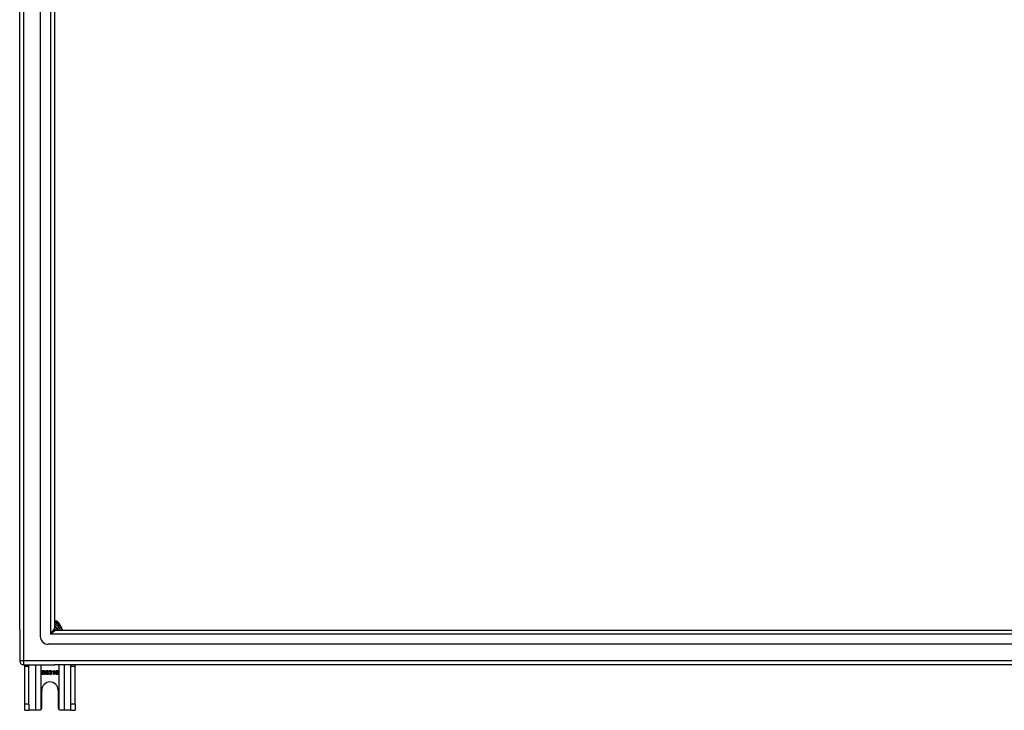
# Model space of a CAD drawing. Header units: inches. Extents: x 80 to 200, y 56 to 90.
# Tile 1 of 27: x 80 to 104, y 56 to 73. Entities that reach past the tile are written whole.
import ezdxf

# ---------------------------------------------------------------- set-up
doc = ezdxf.new("R2010")
doc.units = ezdxf.units.IN
doc.header["$MEASUREMENT"] = 0
doc.layers.add('Visible Edges(ANSI)', color=7, linetype='Continuous', lineweight=25)
doc.layers.add('Visible Tangent Edges(ANSI)', color=7, linetype='Continuous', lineweight=25)

msp = doc.modelspace()

# ---------------------------------------------------------------- linework, layer by layer
at = {"layer": 'Visible Edges(ANSI)'}
for p, q in [((80.602, 57.377), (80.602, 87.96)), ((80.09, 57.542), (80.09, 87.794)), ((80.956, 87.771), (80.956, 57.565)), ((80.984, 57.751), (80.956, 57.751)), ((81.02, 57.751), (80.984, 57.751)), ((81.056, 57.709), (81.037, 57.741)), ((81.157, 57.534), (81.056, 57.709)), ((80.09, 57.542), (80.09, 56.767)), ((80.987, 57.534), (139.193, 57.534)), ((139.381, 57.18), (80.798, 57.18)), ((80.189, 56.668), (80.956, 56.668)), ((80.215, 56.637), (80.215, 56.668)), ((80.215, 55.699), (80.215, 56.637)), ((80.32, 56.668), (80.32, 56.637)), ((80.32, 55.699), (80.32, 56.637)), ((139.991, 56.668), (80.956, 56.668)), ((81.36, 56.637), (81.36, 56.668)), ((81.36, 55.699), (81.36, 56.637)), ((81.465, 56.668), (81.465, 56.637)), ((81.465, 55.699), (81.465, 56.637)), ((80.636, 56.463), (80.649, 56.464)), ((80.713, 56.503), (80.7, 56.502)), ((80.729, 56.463), (80.742, 56.464)), ((80.806, 56.503), (80.793, 56.502)), ((80.822, 56.457), (80.835, 56.459)), ((80.836, 56.503), (80.824, 56.505)), ((80.847, 56.478), (80.848, 56.489)), ((80.909, 56.494), (80.909, 56.506)), ((80.934, 56.431), (80.934, 56.509)), ((80.946, 56.431), (80.934, 56.431)), ((80.938, 56.531), (80.946, 56.531)), ((80.946, 56.531), (80.946, 56.431)), ((81.041, 56.506), (81.029, 56.505)), ((80.637, 55.605), (80.637, 56.043)), ((81.043, 56.043), (81.043, 55.605)), ((80.215, 55.543), (80.215, 55.699)), ((80.32, 55.699), (80.32, 55.543)), ((81.36, 55.543), (81.36, 55.699)), ((81.465, 55.699), (81.465, 55.543)), ((80.215, 55.543), (80.32, 55.543)), ((80.484, 55.543), (80.32, 55.543)), ((80.575, 55.543), (80.484, 55.543)), ((81.196, 55.543), (81.105, 55.543)), ((81.36, 55.543), (81.196, 55.543)), ((81.36, 55.543), (81.465, 55.543))]:
    msp.add_line(p, q, dxfattribs=at)
at = {"layer": 'Visible Edges(ANSI)', "flags": 128}
for points in [[(80.679, 56.429), (80.676, 56.429), (80.672, 56.429), (80.669, 56.43), (80.666, 56.43), (80.664, 56.431), (80.661, 56.431), (80.658, 56.432), (80.656, 56.433), (80.654, 56.434), (80.652, 56.435), (80.65, 56.437), (80.648, 56.438), (80.646, 56.44), (80.645, 56.441), (80.643, 56.443), (80.642, 56.445), (80.641, 56.447), (80.639, 56.449), (80.639, 56.451), (80.638, 56.453), (80.637, 56.456), (80.637, 56.458), (80.636, 56.46), (80.636, 56.463)], [(80.64, 56.505), (80.64, 56.507), (80.64, 56.509), (80.641, 56.511), (80.641, 56.512), (80.642, 56.514), (80.642, 56.516), (80.643, 56.517), (80.644, 56.519), (80.645, 56.521), (80.647, 56.522), (80.648, 56.524), (80.65, 56.525), (80.651, 56.526), (80.653, 56.527), (80.655, 56.528), (80.657, 56.529), (80.659, 56.53), (80.661, 56.531), (80.663, 56.531), (80.666, 56.532), (80.668, 56.532), (80.67, 56.532), (80.673, 56.532), (80.675, 56.533)], [(80.654, 56.483), (80.653, 56.484), (80.652, 56.485), (80.651, 56.485), (80.65, 56.486), (80.649, 56.487), (80.648, 56.487), (80.647, 56.488), (80.646, 56.489), (80.645, 56.49), (80.645, 56.491), (80.644, 56.492), (80.643, 56.493), (80.643, 56.493), (80.642, 56.494), (80.642, 56.495), (80.642, 56.496), (80.641, 56.497), (80.641, 56.498), (80.641, 56.499), (80.64, 56.501), (80.64, 56.502), (80.64, 56.503), (80.64, 56.504), (80.64, 56.505)], [(80.649, 56.464), (80.649, 56.462), (80.649, 56.46), (80.65, 56.459), (80.65, 56.457), (80.651, 56.456), (80.651, 56.454), (80.652, 56.453), (80.653, 56.452), (80.654, 56.451), (80.655, 56.449), (80.656, 56.448), (80.657, 56.447), (80.658, 56.446), (80.66, 56.446), (80.661, 56.445), (80.663, 56.444), (80.665, 56.443), (80.666, 56.443), (80.668, 56.442), (80.67, 56.442), (80.672, 56.441), (80.674, 56.441), (80.676, 56.441), (80.678, 56.441)], [(80.676, 56.521), (80.674, 56.521), (80.672, 56.521), (80.67, 56.521), (80.668, 56.52), (80.667, 56.52), (80.665, 56.52), (80.664, 56.519), (80.663, 56.519), (80.661, 56.518), (80.66, 56.518), (80.659, 56.517), (80.658, 56.516), (80.657, 56.516), (80.657, 56.515), (80.656, 56.514), (80.655, 56.513), (80.655, 56.512), (80.654, 56.512), (80.654, 56.511), (80.653, 56.51), (80.653, 56.509), (80.653, 56.508), (80.653, 56.507), (80.653, 56.506)], [(80.653, 56.506), (80.653, 56.505), (80.653, 56.505), (80.653, 56.505), (80.653, 56.504), (80.653, 56.504), (80.653, 56.503), (80.653, 56.503), (80.653, 56.502), (80.653, 56.502), (80.653, 56.502), (80.654, 56.501), (80.654, 56.501), (80.654, 56.501), (80.654, 56.5), (80.654, 56.5), (80.654, 56.499), (80.655, 56.499), (80.655, 56.499), (80.655, 56.498), (80.655, 56.498), (80.656, 56.498), (80.656, 56.498), (80.656, 56.497), (80.657, 56.497)], [(80.691, 56.472), (80.691, 56.472), (80.69, 56.473), (80.689, 56.473), (80.688, 56.473), (80.686, 56.474), (80.685, 56.474), (80.683, 56.474), (80.682, 56.475), (80.68, 56.475), (80.678, 56.476), (80.676, 56.476), (80.674, 56.477), (80.671, 56.477), (80.669, 56.478), (80.667, 56.479), (80.665, 56.479), (80.663, 56.48), (80.662, 56.48), (80.66, 56.481), (80.659, 56.481), (80.657, 56.482), (80.656, 56.482), (80.655, 56.483), (80.654, 56.483)], [(80.657, 56.497), (80.657, 56.496), (80.658, 56.496), (80.659, 56.495), (80.661, 56.495), (80.662, 56.494), (80.664, 56.493), (80.665, 56.493), (80.667, 56.492), (80.669, 56.492), (80.672, 56.491), (80.674, 56.49), (80.677, 56.49), (80.679, 56.489), (80.682, 56.489), (80.684, 56.488), (80.686, 56.488), (80.688, 56.487), (80.69, 56.486), (80.692, 56.486), (80.694, 56.485), (80.695, 56.485), (80.697, 56.484), (80.698, 56.484), (80.699, 56.483)], [(80.675, 56.533), (80.678, 56.532), (80.681, 56.532), (80.683, 56.532), (80.686, 56.532), (80.688, 56.531), (80.69, 56.531), (80.693, 56.53), (80.695, 56.529), (80.697, 56.528), (80.699, 56.527), (80.701, 56.526), (80.702, 56.525), (80.704, 56.523), (80.705, 56.522), (80.707, 56.52), (80.708, 56.518), (80.709, 56.517), (80.71, 56.515), (80.711, 56.513), (80.712, 56.511), (80.712, 56.509), (80.712, 56.507), (80.713, 56.505), (80.713, 56.503)], [(80.7, 56.502), (80.7, 56.503), (80.7, 56.505), (80.699, 56.506), (80.699, 56.508), (80.699, 56.509), (80.698, 56.51), (80.697, 56.511), (80.697, 56.512), (80.696, 56.513), (80.695, 56.514), (80.694, 56.515), (80.693, 56.516), (80.692, 56.517), (80.691, 56.518), (80.69, 56.518), (80.689, 56.519), (80.687, 56.519), (80.686, 56.52), (80.684, 56.52), (80.683, 56.52), (80.681, 56.521), (80.68, 56.521), (80.678, 56.521), (80.676, 56.521)], [(80.678, 56.441), (80.68, 56.441), (80.682, 56.441), (80.684, 56.441), (80.685, 56.441), (80.687, 56.442), (80.689, 56.442), (80.69, 56.443), (80.692, 56.443), (80.693, 56.444), (80.694, 56.444), (80.696, 56.445), (80.697, 56.446), (80.698, 56.447), (80.699, 56.447), (80.7, 56.448), (80.7, 56.449), (80.701, 56.45), (80.702, 56.451), (80.702, 56.452), (80.702, 56.453), (80.703, 56.455), (80.703, 56.456), (80.703, 56.457), (80.703, 56.458)], [(80.716, 56.459), (80.716, 56.457), (80.716, 56.455), (80.715, 56.453), (80.715, 56.451), (80.714, 56.449), (80.713, 56.448), (80.712, 56.446), (80.711, 56.444), (80.71, 56.442), (80.709, 56.441), (80.707, 56.439), (80.706, 56.438), (80.704, 56.436), (80.702, 56.435), (80.7, 56.434), (80.698, 56.433), (80.696, 56.432), (80.694, 56.431), (80.691, 56.431), (80.689, 56.43), (80.687, 56.43), (80.684, 56.429), (80.682, 56.429), (80.679, 56.429)], [(80.703, 56.458), (80.703, 56.459), (80.703, 56.459), (80.703, 56.46), (80.703, 56.461), (80.703, 56.462), (80.702, 56.462), (80.702, 56.463), (80.702, 56.464), (80.702, 56.464), (80.701, 56.465), (80.701, 56.466), (80.7, 56.466), (80.7, 56.467), (80.699, 56.467), (80.699, 56.468), (80.698, 56.468), (80.698, 56.469), (80.697, 56.469), (80.696, 56.47), (80.695, 56.47), (80.694, 56.471), (80.693, 56.471), (80.692, 56.472), (80.691, 56.472)], [(80.699, 56.483), (80.7, 56.483), (80.702, 56.482), (80.703, 56.481), (80.704, 56.481), (80.705, 56.48), (80.706, 56.479), (80.707, 56.478), (80.708, 56.477), (80.709, 56.476), (80.71, 56.475), (80.711, 56.474), (80.712, 56.473), (80.712, 56.472), (80.713, 56.471), (80.714, 56.47), (80.714, 56.469), (80.714, 56.468), (80.715, 56.467), (80.715, 56.465), (80.715, 56.464), (80.716, 56.463), (80.716, 56.462), (80.716, 56.46), (80.716, 56.459)], [(80.772, 56.429), (80.769, 56.429), (80.766, 56.429), (80.763, 56.43), (80.76, 56.43), (80.757, 56.431), (80.754, 56.431), (80.752, 56.432), (80.749, 56.433), (80.747, 56.434), (80.745, 56.435), (80.743, 56.437), (80.741, 56.438), (80.739, 56.44), (80.738, 56.441), (80.736, 56.443), (80.735, 56.445), (80.734, 56.447), (80.733, 56.449), (80.732, 56.451), (80.731, 56.453), (80.73, 56.456), (80.73, 56.458), (80.73, 56.46), (80.729, 56.463)], [(80.733, 56.505), (80.733, 56.507), (80.733, 56.509), (80.734, 56.511), (80.734, 56.512), (80.735, 56.514), (80.736, 56.516), (80.736, 56.517), (80.738, 56.519), (80.739, 56.521), (80.74, 56.522), (80.741, 56.524), (80.743, 56.525), (80.744, 56.526), (80.746, 56.527), (80.748, 56.528), (80.75, 56.529), (80.752, 56.53), (80.754, 56.531), (80.757, 56.531), (80.759, 56.532), (80.761, 56.532), (80.764, 56.532), (80.766, 56.532), (80.768, 56.533)], [(80.747, 56.483), (80.746, 56.484), (80.745, 56.485), (80.744, 56.485), (80.743, 56.486), (80.742, 56.487), (80.741, 56.487), (80.74, 56.488), (80.739, 56.489), (80.739, 56.49), (80.738, 56.491), (80.737, 56.492), (80.737, 56.493), (80.736, 56.493), (80.736, 56.494), (80.735, 56.495), (80.735, 56.496), (80.734, 56.497), (80.734, 56.498), (80.734, 56.499), (80.734, 56.501), (80.733, 56.502), (80.733, 56.503), (80.733, 56.504), (80.733, 56.505)], [(80.742, 56.464), (80.742, 56.462), (80.743, 56.46), (80.743, 56.459), (80.743, 56.457), (80.744, 56.456), (80.745, 56.454), (80.745, 56.453), (80.746, 56.452), (80.747, 56.451), (80.748, 56.449), (80.749, 56.448), (80.75, 56.447), (80.752, 56.446), (80.753, 56.446), (80.755, 56.445), (80.756, 56.444), (80.758, 56.443), (80.76, 56.443), (80.762, 56.442), (80.763, 56.442), (80.765, 56.441), (80.767, 56.441), (80.769, 56.441), (80.772, 56.441)], [(80.769, 56.521), (80.767, 56.521), (80.765, 56.521), (80.763, 56.521), (80.762, 56.52), (80.76, 56.52), (80.759, 56.52), (80.757, 56.519), (80.756, 56.519), (80.755, 56.518), (80.753, 56.518), (80.752, 56.517), (80.751, 56.516), (80.751, 56.516), (80.75, 56.515), (80.749, 56.514), (80.748, 56.513), (80.748, 56.512), (80.747, 56.512), (80.747, 56.511), (80.747, 56.51), (80.746, 56.509), (80.746, 56.508), (80.746, 56.507), (80.746, 56.506)], [(80.746, 56.506), (80.746, 56.505), (80.746, 56.505), (80.746, 56.505), (80.746, 56.504), (80.746, 56.504), (80.746, 56.503), (80.746, 56.503), (80.746, 56.502), (80.746, 56.502), (80.747, 56.502), (80.747, 56.501), (80.747, 56.501), (80.747, 56.501), (80.747, 56.5), (80.747, 56.5), (80.748, 56.499), (80.748, 56.499), (80.748, 56.499), (80.748, 56.498), (80.749, 56.498), (80.749, 56.498), (80.749, 56.498), (80.749, 56.497), (80.75, 56.497)], [(80.785, 56.472), (80.784, 56.472), (80.783, 56.473), (80.782, 56.473), (80.781, 56.473), (80.78, 56.474), (80.778, 56.474), (80.777, 56.474), (80.775, 56.475), (80.773, 56.475), (80.771, 56.476), (80.769, 56.476), (80.767, 56.477), (80.765, 56.477), (80.762, 56.478), (80.76, 56.479), (80.758, 56.479), (80.757, 56.48), (80.755, 56.48), (80.753, 56.481), (80.752, 56.481), (80.751, 56.482), (80.749, 56.482), (80.748, 56.483), (80.747, 56.483)], [(80.75, 56.497), (80.751, 56.496), (80.751, 56.496), (80.753, 56.495), (80.754, 56.495), (80.755, 56.494), (80.757, 56.493), (80.759, 56.493), (80.76, 56.492), (80.763, 56.492), (80.765, 56.491), (80.767, 56.49), (80.77, 56.49), (80.773, 56.489), (80.775, 56.489), (80.777, 56.488), (80.78, 56.488), (80.782, 56.487), (80.784, 56.486), (80.785, 56.486), (80.787, 56.485), (80.788, 56.485), (80.79, 56.484), (80.791, 56.484), (80.792, 56.483)], [(80.768, 56.533), (80.771, 56.532), (80.774, 56.532), (80.776, 56.532), (80.779, 56.532), (80.781, 56.531), (80.784, 56.531), (80.786, 56.53), (80.788, 56.529), (80.79, 56.528), (80.792, 56.527), (80.794, 56.526), (80.796, 56.525), (80.797, 56.523), (80.799, 56.522), (80.8, 56.52), (80.801, 56.518), (80.802, 56.517), (80.803, 56.515), (80.804, 56.513), (80.805, 56.511), (80.805, 56.509), (80.806, 56.507), (80.806, 56.505), (80.806, 56.503)], [(80.793, 56.502), (80.793, 56.503), (80.793, 56.505), (80.793, 56.506), (80.792, 56.508), (80.792, 56.509), (80.791, 56.51), (80.791, 56.511), (80.79, 56.512), (80.789, 56.513), (80.788, 56.514), (80.788, 56.515), (80.787, 56.516), (80.786, 56.517), (80.784, 56.518), (80.783, 56.518), (80.782, 56.519), (80.781, 56.519), (80.779, 56.52), (80.778, 56.52), (80.776, 56.52), (80.774, 56.521), (80.773, 56.521), (80.771, 56.521), (80.769, 56.521)], [(80.809, 56.459), (80.809, 56.457), (80.809, 56.455), (80.808, 56.453), (80.808, 56.451), (80.807, 56.449), (80.807, 56.448), (80.806, 56.446), (80.805, 56.444), (80.803, 56.442), (80.802, 56.441), (80.801, 56.439), (80.799, 56.438), (80.797, 56.436), (80.795, 56.435), (80.793, 56.434), (80.791, 56.433), (80.789, 56.432), (80.787, 56.431), (80.785, 56.431), (80.782, 56.43), (80.78, 56.43), (80.777, 56.429), (80.775, 56.429), (80.772, 56.429)], [(80.772, 56.441), (80.773, 56.441), (80.775, 56.441), (80.777, 56.441), (80.779, 56.441), (80.78, 56.442), (80.782, 56.442), (80.783, 56.443), (80.785, 56.443), (80.786, 56.444), (80.788, 56.444), (80.789, 56.445), (80.79, 56.446), (80.791, 56.447), (80.792, 56.447), (80.793, 56.448), (80.794, 56.449), (80.794, 56.45), (80.795, 56.451), (80.795, 56.452), (80.796, 56.453), (80.796, 56.455), (80.796, 56.456), (80.796, 56.457), (80.796, 56.458)], [(80.796, 56.458), (80.796, 56.459), (80.796, 56.459), (80.796, 56.46), (80.796, 56.461), (80.796, 56.462), (80.796, 56.462), (80.795, 56.463), (80.795, 56.464), (80.795, 56.464), (80.795, 56.465), (80.794, 56.466), (80.794, 56.466), (80.793, 56.467), (80.793, 56.467), (80.792, 56.468), (80.791, 56.468), (80.791, 56.469), (80.79, 56.469), (80.789, 56.47), (80.788, 56.47), (80.788, 56.471), (80.787, 56.471), (80.786, 56.472), (80.785, 56.472)], [(80.792, 56.483), (80.794, 56.483), (80.795, 56.482), (80.796, 56.481), (80.797, 56.481), (80.799, 56.48), (80.8, 56.479), (80.801, 56.478), (80.802, 56.477), (80.803, 56.476), (80.803, 56.475), (80.804, 56.474), (80.805, 56.473), (80.806, 56.472), (80.806, 56.471), (80.807, 56.47), (80.807, 56.469), (80.808, 56.468), (80.808, 56.467), (80.808, 56.465), (80.809, 56.464), (80.809, 56.463), (80.809, 56.462), (80.809, 56.46), (80.809, 56.459)], [(80.854, 56.429), (80.852, 56.429), (80.85, 56.429), (80.848, 56.43), (80.846, 56.43), (80.844, 56.43), (80.842, 56.431), (80.84, 56.432), (80.838, 56.433), (80.837, 56.434), (80.835, 56.435), (80.834, 56.436), (80.832, 56.437), (80.831, 56.438), (80.83, 56.44), (80.828, 56.441), (80.827, 56.443), (80.826, 56.444), (80.825, 56.446), (80.825, 56.448), (80.824, 56.449), (80.823, 56.451), (80.823, 56.453), (80.823, 56.455), (80.822, 56.457)], [(80.824, 56.505), (80.824, 56.507), (80.824, 56.509), (80.825, 56.511), (80.826, 56.513), (80.826, 56.515), (80.827, 56.516), (80.828, 56.518), (80.829, 56.519), (80.83, 56.521), (80.831, 56.522), (80.832, 56.523), (80.834, 56.524), (80.835, 56.525), (80.837, 56.526), (80.838, 56.527), (80.84, 56.528), (80.841, 56.529), (80.843, 56.529), (80.844, 56.53), (80.846, 56.53), (80.848, 56.531), (80.85, 56.531), (80.852, 56.531), (80.854, 56.531)], [(80.835, 56.459), (80.835, 56.457), (80.835, 56.456), (80.836, 56.454), (80.836, 56.453), (80.837, 56.451), (80.837, 56.45), (80.838, 56.449), (80.839, 56.448), (80.839, 56.447), (80.84, 56.446), (80.841, 56.445), (80.842, 56.444), (80.843, 56.443), (80.844, 56.442), (80.844, 56.442), (80.845, 56.441), (80.846, 56.441), (80.847, 56.44), (80.848, 56.44), (80.85, 56.44), (80.851, 56.44), (80.852, 56.439), (80.853, 56.439), (80.854, 56.439)], [(80.854, 56.521), (80.853, 56.521), (80.852, 56.521), (80.85, 56.521), (80.849, 56.521), (80.848, 56.52), (80.847, 56.52), (80.846, 56.52), (80.845, 56.519), (80.844, 56.519), (80.844, 56.518), (80.843, 56.517), (80.842, 56.517), (80.841, 56.516), (80.84, 56.515), (80.84, 56.514), (80.839, 56.513), (80.839, 56.512), (80.838, 56.511), (80.838, 56.51), (80.837, 56.509), (80.837, 56.507), (80.836, 56.506), (80.836, 56.505), (80.836, 56.503)], [(80.855, 56.48), (80.855, 56.48), (80.855, 56.48), (80.854, 56.48), (80.854, 56.48), (80.854, 56.48), (80.853, 56.479), (80.853, 56.479), (80.853, 56.479), (80.852, 56.479), (80.852, 56.479), (80.852, 56.479), (80.851, 56.479), (80.851, 56.479), (80.851, 56.479), (80.85, 56.479), (80.85, 56.479), (80.849, 56.479), (80.849, 56.479), (80.849, 56.479), (80.848, 56.479), (80.848, 56.479), (80.847, 56.478), (80.847, 56.478), (80.847, 56.478)], [(80.848, 56.489), (80.848, 56.489), (80.848, 56.489), (80.848, 56.489), (80.848, 56.489), (80.848, 56.489), (80.848, 56.489), (80.849, 56.489), (80.849, 56.489), (80.849, 56.489), (80.849, 56.489), (80.849, 56.489), (80.849, 56.489), (80.849, 56.489), (80.849, 56.489), (80.849, 56.489), (80.849, 56.489), (80.849, 56.489), (80.849, 56.489), (80.849, 56.489), (80.85, 56.489), (80.85, 56.489), (80.85, 56.489), (80.85, 56.489), (80.85, 56.489)], [(80.85, 56.489), (80.851, 56.489), (80.852, 56.489), (80.854, 56.489), (80.855, 56.489), (80.856, 56.49), (80.857, 56.49), (80.858, 56.49), (80.86, 56.491), (80.861, 56.491), (80.862, 56.492), (80.863, 56.492), (80.864, 56.493), (80.865, 56.494), (80.866, 56.494), (80.867, 56.495), (80.867, 56.496), (80.868, 56.497), (80.869, 56.498), (80.869, 56.499), (80.87, 56.5), (80.87, 56.502), (80.87, 56.503), (80.87, 56.504), (80.87, 56.505)], [(80.854, 56.531), (80.856, 56.531), (80.858, 56.531), (80.86, 56.531), (80.861, 56.53), (80.863, 56.53), (80.865, 56.529), (80.867, 56.528), (80.869, 56.528), (80.87, 56.527), (80.872, 56.526), (80.873, 56.525), (80.875, 56.524), (80.876, 56.522), (80.877, 56.521), (80.878, 56.52), (80.879, 56.518), (80.88, 56.517), (80.881, 56.515), (80.881, 56.513), (80.882, 56.512), (80.882, 56.51), (80.883, 56.509), (80.883, 56.507), (80.883, 56.505)], [(80.87, 56.505), (80.87, 56.507), (80.87, 56.508), (80.87, 56.509), (80.87, 56.51), (80.869, 56.511), (80.869, 56.512), (80.869, 56.513), (80.868, 56.513), (80.868, 56.514), (80.867, 56.515), (80.866, 56.516), (80.866, 56.517), (80.865, 56.517), (80.864, 56.518), (80.863, 56.519), (80.862, 56.519), (80.861, 56.52), (80.86, 56.52), (80.859, 56.52), (80.858, 56.521), (80.857, 56.521), (80.856, 56.521), (80.855, 56.521), (80.854, 56.521)], [(80.888, 56.46), (80.888, 56.458), (80.888, 56.456), (80.887, 56.454), (80.887, 56.452), (80.886, 56.45), (80.885, 56.448), (80.885, 56.446), (80.884, 56.445), (80.882, 56.443), (80.881, 56.441), (80.88, 56.44), (80.878, 56.438), (80.877, 56.437), (80.875, 56.435), (80.873, 56.434), (80.871, 56.433), (80.869, 56.432), (80.867, 56.431), (80.865, 56.431), (80.863, 56.43), (80.861, 56.43), (80.859, 56.429), (80.856, 56.429), (80.854, 56.429)], [(80.854, 56.439), (80.856, 56.439), (80.857, 56.439), (80.858, 56.44), (80.86, 56.44), (80.861, 56.44), (80.862, 56.441), (80.863, 56.441), (80.865, 56.442), (80.866, 56.443), (80.867, 56.443), (80.868, 56.444), (80.869, 56.445), (80.87, 56.446), (80.871, 56.447), (80.871, 56.448), (80.872, 56.45), (80.873, 56.451), (80.873, 56.452), (80.874, 56.453), (80.874, 56.455), (80.874, 56.456), (80.875, 56.457), (80.875, 56.459), (80.875, 56.46)], [(80.875, 56.46), (80.875, 56.462), (80.875, 56.463), (80.874, 56.464), (80.874, 56.465), (80.874, 56.467), (80.873, 56.468), (80.873, 56.469), (80.872, 56.47), (80.872, 56.471), (80.871, 56.472), (80.87, 56.473), (80.869, 56.474), (80.868, 56.475), (80.867, 56.476), (80.866, 56.476), (80.865, 56.477), (80.864, 56.478), (80.863, 56.478), (80.862, 56.479), (80.861, 56.479), (80.859, 56.479), (80.858, 56.479), (80.857, 56.48), (80.855, 56.48)], [(80.883, 56.505), (80.883, 56.504), (80.883, 56.503), (80.883, 56.502), (80.883, 56.501), (80.882, 56.5), (80.882, 56.499), (80.882, 56.498), (80.881, 56.497), (80.881, 56.496), (80.88, 56.495), (80.88, 56.494), (80.879, 56.493), (80.879, 56.493), (80.878, 56.492), (80.877, 56.491), (80.877, 56.49), (80.876, 56.489), (80.875, 56.489), (80.874, 56.488), (80.873, 56.487), (80.872, 56.487), (80.871, 56.486), (80.87, 56.486), (80.869, 56.485)], [(80.869, 56.485), (80.871, 56.485), (80.872, 56.484), (80.873, 56.484), (80.875, 56.483), (80.876, 56.483), (80.877, 56.482), (80.878, 56.481), (80.879, 56.48), (80.88, 56.479), (80.881, 56.479), (80.882, 56.478), (80.883, 56.476), (80.884, 56.475), (80.884, 56.474), (80.885, 56.473), (80.886, 56.472), (80.886, 56.471), (80.887, 56.469), (80.887, 56.468), (80.887, 56.466), (80.887, 56.465), (80.888, 56.464), (80.888, 56.462), (80.888, 56.46)], [(80.909, 56.506), (80.911, 56.507), (80.913, 56.508), (80.914, 56.509), (80.916, 56.51), (80.917, 56.51), (80.919, 56.511), (80.92, 56.512), (80.922, 56.513), (80.923, 56.514), (80.925, 56.516), (80.926, 56.517), (80.927, 56.518), (80.929, 56.519), (80.93, 56.52), (80.931, 56.521), (80.932, 56.522), (80.933, 56.523), (80.934, 56.525), (80.935, 56.526), (80.936, 56.527), (80.936, 56.528), (80.937, 56.529), (80.938, 56.53), (80.938, 56.531)], [(80.934, 56.509), (80.933, 56.508), (80.932, 56.508), (80.931, 56.507), (80.931, 56.506), (80.93, 56.505), (80.929, 56.505), (80.928, 56.504), (80.927, 56.503), (80.926, 56.503), (80.925, 56.502), (80.923, 56.501), (80.922, 56.501), (80.921, 56.5), (80.92, 56.499), (80.919, 56.499), (80.918, 56.498), (80.916, 56.497), (80.915, 56.497), (80.914, 56.496), (80.913, 56.496), (80.912, 56.495), (80.911, 56.495), (80.91, 56.495), (80.909, 56.494)], [(80.977, 56.478), (80.977, 56.48), (80.977, 56.482), (80.977, 56.485), (80.977, 56.487), (80.977, 56.489), (80.978, 56.491), (80.978, 56.493), (80.978, 56.495), (80.979, 56.497), (80.979, 56.499), (80.979, 56.501), (80.98, 56.503), (80.98, 56.504), (80.981, 56.506), (80.981, 56.508), (80.982, 56.509), (80.982, 56.511), (80.983, 56.512), (80.984, 56.514), (80.984, 56.515), (80.985, 56.516), (80.986, 56.517), (80.987, 56.519), (80.988, 56.52)], [(81.012, 56.429), (81.009, 56.429), (81.007, 56.429), (81.004, 56.43), (81.002, 56.43), (81, 56.431), (80.998, 56.432), (80.996, 56.433), (80.994, 56.434), (80.992, 56.435), (80.99, 56.437), (80.988, 56.439), (80.987, 56.44), (80.985, 56.442), (80.984, 56.445), (80.982, 56.447), (80.981, 56.45), (80.98, 56.452), (80.979, 56.455), (80.979, 56.459), (80.978, 56.462), (80.978, 56.466), (80.977, 56.469), (80.977, 56.473), (80.977, 56.478)], [(80.988, 56.52), (80.989, 56.521), (80.989, 56.522), (80.99, 56.522), (80.991, 56.523), (80.992, 56.524), (80.993, 56.525), (80.994, 56.525), (80.995, 56.526), (80.996, 56.527), (80.997, 56.527), (80.998, 56.528), (80.999, 56.528), (81, 56.529), (81.001, 56.529), (81.002, 56.53), (81.003, 56.53), (81.004, 56.53), (81.005, 56.53), (81.007, 56.531), (81.008, 56.531), (81.009, 56.531), (81.01, 56.531), (81.012, 56.531), (81.013, 56.531)], [(81.002, 56.518), (81.001, 56.517), (81, 56.516), (80.999, 56.515), (80.998, 56.515), (80.997, 56.514), (80.997, 56.513), (80.996, 56.512), (80.995, 56.51), (80.995, 56.509), (80.994, 56.508), (80.993, 56.507), (80.993, 56.505), (80.992, 56.504), (80.992, 56.503), (80.991, 56.501), (80.991, 56.499), (80.99, 56.497), (80.99, 56.496), (80.99, 56.494), (80.99, 56.492), (80.989, 56.489), (80.989, 56.487), (80.989, 56.485), (80.989, 56.482)], [(80.989, 56.482), (80.99, 56.483), (80.991, 56.484), (80.992, 56.485), (80.992, 56.486), (80.993, 56.487), (80.994, 56.488), (80.995, 56.489), (80.996, 56.49), (80.997, 56.491), (80.998, 56.491), (80.999, 56.492), (81, 56.492), (81.001, 56.493), (81.002, 56.493), (81.003, 56.494), (81.004, 56.494), (81.006, 56.495), (81.007, 56.495), (81.008, 56.495), (81.009, 56.495), (81.01, 56.495), (81.011, 56.496), (81.012, 56.496), (81.014, 56.496)], [(81.011, 56.485), (81.01, 56.485), (81.008, 56.485), (81.007, 56.484), (81.006, 56.484), (81.005, 56.484), (81.003, 56.483), (81.002, 56.483), (81.001, 56.482), (81, 56.481), (80.999, 56.481), (80.998, 56.48), (80.997, 56.479), (80.996, 56.478), (80.995, 56.477), (80.994, 56.476), (80.994, 56.474), (80.993, 56.473), (80.993, 56.472), (80.992, 56.471), (80.992, 56.469), (80.991, 56.468), (80.991, 56.466), (80.991, 56.465), (80.991, 56.463)], [(80.991, 56.463), (80.991, 56.462), (80.991, 56.46), (80.992, 56.459), (80.992, 56.457), (80.992, 56.455), (80.993, 56.454), (80.993, 56.453), (80.994, 56.451), (80.995, 56.45), (80.995, 56.448), (80.996, 56.447), (80.997, 56.446), (80.998, 56.445), (80.999, 56.444), (81, 56.443), (81.001, 56.442), (81.003, 56.442), (81.004, 56.441), (81.005, 56.44), (81.006, 56.44), (81.008, 56.44), (81.009, 56.439), (81.01, 56.439), (81.011, 56.439)], [(81.012, 56.521), (81.012, 56.521), (81.011, 56.521), (81.011, 56.521), (81.01, 56.521), (81.01, 56.521), (81.009, 56.521), (81.009, 56.521), (81.008, 56.521), (81.008, 56.521), (81.008, 56.521), (81.007, 56.52), (81.007, 56.52), (81.006, 56.52), (81.006, 56.52), (81.005, 56.52), (81.005, 56.52), (81.005, 56.519), (81.004, 56.519), (81.004, 56.519), (81.003, 56.519), (81.003, 56.519), (81.003, 56.518), (81.002, 56.518), (81.002, 56.518)], [(81.03, 56.462), (81.03, 56.464), (81.03, 56.466), (81.03, 56.467), (81.03, 56.469), (81.029, 56.47), (81.029, 56.472), (81.029, 56.473), (81.028, 56.474), (81.027, 56.476), (81.027, 56.477), (81.026, 56.478), (81.025, 56.479), (81.024, 56.48), (81.023, 56.481), (81.022, 56.481), (81.021, 56.482), (81.02, 56.483), (81.019, 56.483), (81.018, 56.484), (81.016, 56.484), (81.015, 56.484), (81.014, 56.485), (81.012, 56.485), (81.011, 56.485)], [(81.011, 56.439), (81.013, 56.439), (81.014, 56.439), (81.015, 56.44), (81.016, 56.44), (81.018, 56.44), (81.019, 56.441), (81.02, 56.441), (81.021, 56.442), (81.022, 56.443), (81.023, 56.444), (81.024, 56.444), (81.025, 56.445), (81.026, 56.447), (81.027, 56.448), (81.027, 56.449), (81.028, 56.45), (81.029, 56.451), (81.029, 56.453), (81.029, 56.454), (81.03, 56.456), (81.03, 56.457), (81.03, 56.459), (81.03, 56.461), (81.03, 56.462)], [(81.025, 56.516), (81.024, 56.516), (81.024, 56.517), (81.023, 56.517), (81.023, 56.517), (81.022, 56.518), (81.022, 56.518), (81.021, 56.518), (81.021, 56.519), (81.02, 56.519), (81.02, 56.519), (81.019, 56.52), (81.019, 56.52), (81.018, 56.52), (81.018, 56.52), (81.017, 56.52), (81.017, 56.521), (81.016, 56.521), (81.016, 56.521), (81.015, 56.521), (81.015, 56.521), (81.014, 56.521), (81.013, 56.521), (81.013, 56.521), (81.012, 56.521)], [(81.043, 56.463), (81.043, 56.461), (81.043, 56.459), (81.043, 56.456), (81.042, 56.454), (81.042, 56.452), (81.041, 56.45), (81.04, 56.448), (81.039, 56.446), (81.038, 56.444), (81.037, 56.442), (81.036, 56.44), (81.034, 56.439), (81.033, 56.437), (81.031, 56.436), (81.03, 56.435), (81.028, 56.433), (81.026, 56.432), (81.024, 56.432), (81.022, 56.431), (81.02, 56.43), (81.018, 56.43), (81.016, 56.429), (81.014, 56.429), (81.012, 56.429)], [(81.013, 56.531), (81.015, 56.531), (81.017, 56.531), (81.019, 56.531), (81.02, 56.53), (81.022, 56.53), (81.024, 56.53), (81.025, 56.529), (81.027, 56.528), (81.028, 56.527), (81.03, 56.527), (81.031, 56.526), (81.032, 56.525), (81.033, 56.523), (81.035, 56.522), (81.036, 56.521), (81.037, 56.52), (81.038, 56.518), (81.038, 56.517), (81.039, 56.515), (81.04, 56.513), (81.04, 56.512), (81.041, 56.51), (81.041, 56.508), (81.041, 56.506)], [(81.014, 56.496), (81.016, 56.496), (81.018, 56.495), (81.019, 56.495), (81.021, 56.495), (81.023, 56.494), (81.025, 56.493), (81.027, 56.493), (81.028, 56.492), (81.03, 56.491), (81.031, 56.489), (81.033, 56.488), (81.034, 56.487), (81.036, 56.485), (81.037, 56.483), (81.038, 56.482), (81.039, 56.48), (81.04, 56.478), (81.041, 56.476), (81.042, 56.474), (81.042, 56.472), (81.043, 56.47), (81.043, 56.468), (81.043, 56.466), (81.043, 56.463)], [(81.029, 56.505), (81.029, 56.506), (81.029, 56.506), (81.029, 56.507), (81.029, 56.508), (81.028, 56.508), (81.028, 56.509), (81.028, 56.509), (81.028, 56.51), (81.028, 56.51), (81.028, 56.511), (81.027, 56.511), (81.027, 56.512), (81.027, 56.512), (81.027, 56.512), (81.027, 56.513), (81.026, 56.513), (81.026, 56.514), (81.026, 56.514), (81.026, 56.514), (81.025, 56.515), (81.025, 56.515), (81.025, 56.515), (81.025, 56.516), (81.025, 56.516)], [(80.619, 55.561), (80.617, 55.56), (80.616, 55.559), (80.614, 55.557), (80.612, 55.556), (80.611, 55.555), (80.609, 55.554), (80.607, 55.553), (80.606, 55.552), (80.604, 55.551), (80.602, 55.55), (80.6, 55.549), (80.598, 55.548), (80.596, 55.547), (80.594, 55.546), (80.592, 55.546), (80.59, 55.545), (80.588, 55.545), (80.586, 55.544), (80.584, 55.544), (80.582, 55.544), (80.58, 55.544), (80.579, 55.543), (80.577, 55.543), (80.575, 55.543)], [(81.105, 55.543), (81.103, 55.543), (81.101, 55.543), (81.099, 55.544), (81.097, 55.544), (81.095, 55.544), (81.093, 55.544), (81.091, 55.545), (81.089, 55.545), (81.087, 55.546), (81.085, 55.546), (81.083, 55.547), (81.081, 55.548), (81.079, 55.549), (81.078, 55.55), (81.076, 55.551), (81.074, 55.552), (81.072, 55.553), (81.07, 55.554), (81.069, 55.555), (81.067, 55.556), (81.065, 55.557), (81.064, 55.559), (81.062, 55.56), (81.061, 55.561)]]:
    msp.add_lwpolyline(points, dxfattribs=at)
at = {"layer": 'Visible Edges(ANSI)'}
for centre, radius, start, end in [((80.84, 57.418), 0.325, 20.9514, 69.0486), ((80.84, 57.418), 0.226, 30.8668, 59.1332), ((81.02, 57.731), 0.0197, 30, 90), ((80.798, 57.377), 0.197, 180, 270), ((80.987, 57.565), 0.031, 180, 270), ((80.189, 56.767), 0.099, 180, 270), ((80.84, 56.043), 0.203, 0, 180), ((80.575, 55.605), 0.062, 314.9335, 0), ((81.105, 55.605), 0.062, 180, 225.0665)]:
    msp.add_arc(centre, radius, start, end, dxfattribs=at)
at = {"layer": 'Visible Tangent Edges(ANSI)'}
for p, q in [((80.189, 56.767), (80.189, 88.569)), ((80.857, 87.901), (80.857, 57.435)), ((80.984, 57.731), (80.984, 57.751)), ((80.984, 57.731), (81.02, 57.731)), ((81.02, 57.751), (81.02, 57.731)), ((81.02, 57.731), (81.037, 57.741)), ((81.02, 57.731), (81.039, 57.699)), ((81.039, 57.699), (81.056, 57.709)), ((80.857, 57.435), (80.956, 57.565)), ((80.987, 57.534), (80.857, 57.435)), ((139.323, 57.435), (80.857, 57.435)), ((80.189, 56.767), (80.09, 56.767)), ((80.189, 56.668), (80.189, 56.767)), ((139.991, 56.767), (80.189, 56.767)), ((80.215, 56.637), (80.32, 56.637)), ((80.484, 56.668), (80.484, 55.543)), ((80.619, 55.561), (80.619, 56.668)), ((81.061, 56.668), (81.061, 55.561)), ((81.196, 55.543), (81.196, 56.668)), ((81.36, 56.637), (81.465, 56.637)), ((80.32, 55.699), (80.215, 55.699)), ((81.465, 55.699), (81.36, 55.699))]:
    msp.add_line(p, q, dxfattribs=at)
at = {"layer": 'Visible Tangent Edges(ANSI)', "flags": 128}
for points in [[(80.956, 57.737), (80.957, 57.736), (80.958, 57.736), (80.959, 57.736), (80.961, 57.736), (80.962, 57.736), (80.963, 57.735), (80.964, 57.735), (80.965, 57.735), (80.966, 57.735), (80.968, 57.735), (80.969, 57.734), (80.97, 57.734), (80.971, 57.734), (80.972, 57.734), (80.973, 57.733), (80.974, 57.733), (80.976, 57.733), (80.977, 57.733), (80.978, 57.732), (80.979, 57.732), (80.98, 57.732), (80.981, 57.732), (80.982, 57.732), (80.984, 57.731)], [(81.039, 57.699), (81.044, 57.694), (81.049, 57.688), (81.054, 57.682), (81.059, 57.676), (81.064, 57.67), (81.069, 57.663), (81.074, 57.657), (81.079, 57.65), (81.084, 57.644), (81.089, 57.637), (81.094, 57.63), (81.099, 57.623), (81.104, 57.616), (81.108, 57.609), (81.113, 57.602), (81.117, 57.595), (81.122, 57.587), (81.126, 57.58), (81.13, 57.572), (81.134, 57.565), (81.138, 57.557), (81.142, 57.55), (81.146, 57.542), (81.15, 57.534)]]:
    msp.add_lwpolyline(points, dxfattribs=at)
at = {"layer": 'Visible Tangent Edges(ANSI)'}
for radius, start, end in [(0.285, 24.01, 65.99), (0.246, 28.1642, 61.8358), (0.344, 54.6913, 65.3087)]:
    msp.add_arc((80.84, 57.418), radius, start, end, dxfattribs=at)

doc.saveas('drawing.dxf')
